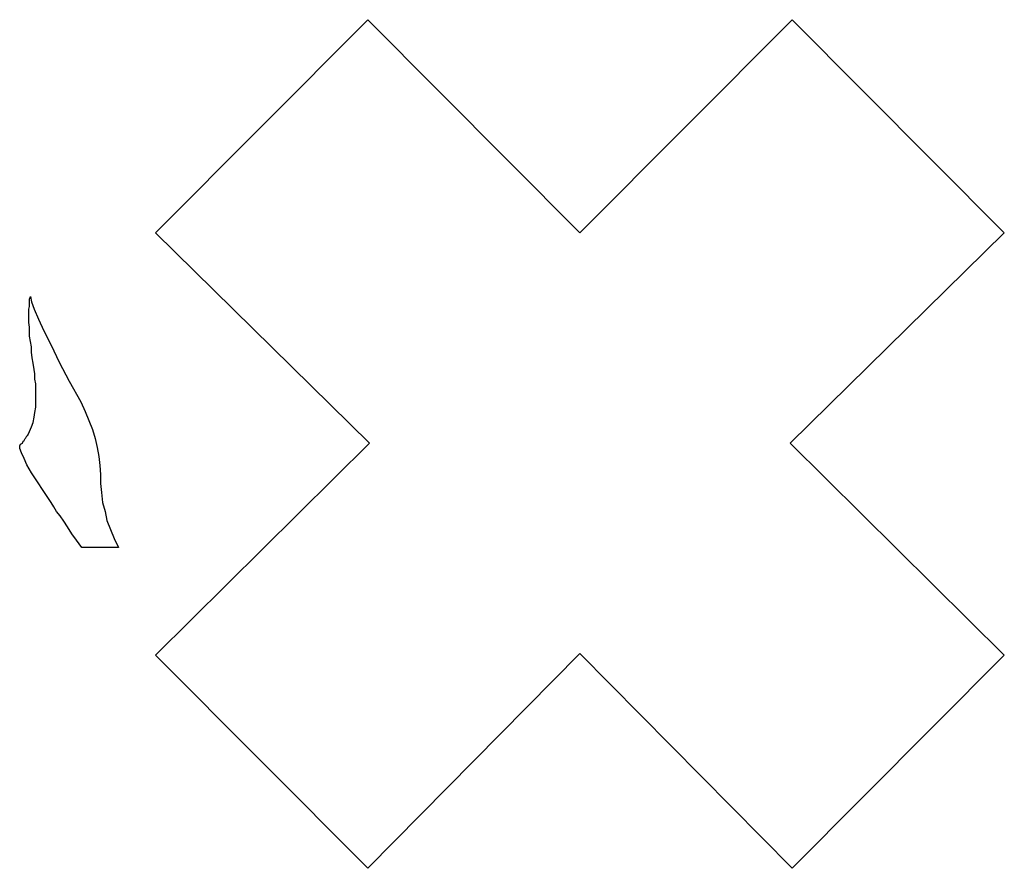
# Model space of a CAD drawing. Extents: x 0 to 19, y -0.1 to 2.1.
# Tile 8 of 17: x 3.2 to 5.3, y 0 to 1.8. Entities that reach past the tile are written whole.
import ezdxf

# ---------------------------------------------------------------- set-up
doc = ezdxf.new("R2010")
doc.units = 0

msp = doc.modelspace()

# ---------------------------------------------------------------- linework, layer by layer
at = {"color": 0}
for p, q in [((3.490234, 1.380859, 0.5), (3.951172, 1.84375, 0.5)), ((3.951172, 1.84375, 0.5), (4.412109, 1.380859, 0.5)), ((4.412109, 1.380859, 0.5), (4.873047, 1.84375, 0.5)), ((4.873047, 1.84375, 0.5), (5.333984, 1.380859, 0.5)), ((3.955078, 0.923828, 0.5), (3.490234, 1.380859, 0.5)), ((5.333984, 1.380859, 0.5), (4.869141, 0.923828, 0.5)), ((3.216797, 1.236328, 0.5), (3.21875, 1.242188, 0.5)), ((3.21875, 1.242188, 0.5), (3.220703, 1.230469, 0.5)), ((3.214844, 1.214844, 0.5), (3.216797, 1.220703, 0.5)), ((3.216797, 1.232422, 0.5), (3.216797, 1.236328, 0.5)), ((3.216797, 1.226563, 0.5), (3.216797, 1.232422, 0.5)), ((3.216797, 1.220703, 0.5), (3.216797, 1.226563, 0.5)), ((3.220703, 1.230469, 0.5), (3.226563, 1.214844, 0.5)), ((3.214844, 1.208984, 0.5), (3.214844, 1.214844, 0.5)), ((3.214844, 1.201172, 0.5), (3.214844, 1.208984, 0.5)), ((3.214844, 1.195313, 0.5), (3.214844, 1.201172, 0.5)), ((3.226563, 1.214844, 0.5), (3.236328, 1.193359, 0.5)), ((3.214844, 1.185547, 0.5), (3.214844, 1.195313, 0.5)), ((3.216797, 1.175781, 0.5), (3.214844, 1.185547, 0.5)), ((3.236328, 1.193359, 0.5), (3.248047, 1.167969, 0.5)), ((3.216797, 1.166016, 0.5), (3.216797, 1.175781, 0.5)), ((3.216797, 1.15625, 0.5), (3.216797, 1.166016, 0.5)), ((3.21875, 1.144531, 0.5), (3.216797, 1.15625, 0.5)), ((3.248047, 1.167969, 0.5), (3.263672, 1.136719, 0.5)), ((3.220703, 1.132813, 0.5), (3.21875, 1.144531, 0.5)), ((3.263672, 1.136719, 0.5), (3.28125, 1.099609, 0.5)), ((3.220703, 1.121094, 0.5), (3.220703, 1.132813, 0.5)), ((3.222656, 1.109375, 0.5), (3.220703, 1.121094, 0.5)), ((3.224609, 1.097656, 0.5), (3.222656, 1.109375, 0.5)), ((3.226563, 1.083984, 0.5), (3.224609, 1.097656, 0.5)), ((3.28125, 1.099609, 0.5), (3.302734, 1.058594, 0.5)), ((3.228516, 1.074219, 0.5), (3.226563, 1.083984, 0.5)), ((3.228516, 1.0625, 0.5), (3.228516, 1.074219, 0.5)), ((3.230469, 1.052734, 0.5), (3.228516, 1.0625, 0.5)), ((3.230469, 1.042969, 0.5), (3.230469, 1.052734, 0.5)), ((3.302734, 1.058594, 0.5), (3.328125, 1.013672, 0.5)), ((3.230469, 1.035156, 0.5), (3.230469, 1.042969, 0.5)), ((3.230469, 1.025391, 0.5), (3.230469, 1.035156, 0.5)), ((3.230469, 1.013672, 0.5), (3.230469, 1.025391, 0.5)), ((3.230469, 1.001953, 0.5), (3.230469, 1.013672, 0.5)), ((3.328125, 1.013672, 0.5), (3.337891, 0.992188, 0.5)), ((3.226563, 0.980469, 0.5), (3.228516, 0.990234, 0.5)), ((3.228516, 0.990234, 0.5), (3.230469, 1.001953, 0.5)), ((3.337891, 0.992188, 0.5), (3.345703, 0.972656, 0.5)), ((3.220703, 0.958984, 0.5), (3.224609, 0.96875, 0.5)), ((3.224609, 0.96875, 0.5), (3.226563, 0.980469, 0.5)), ((3.345703, 0.972656, 0.5), (3.353516, 0.953125, 0.5)), ((3.210938, 0.939453, 0.5), (3.212891, 0.941406, 0.5)), ((3.212891, 0.941406, 0.5), (3.216797, 0.949219, 0.5)), ((3.216797, 0.949219, 0.5), (3.220703, 0.958984, 0.5)), ((3.353516, 0.953125, 0.5), (3.359375, 0.933594, 0.5)), ((3.195313, 0.917969, 0.5), (3.197266, 0.921875, 0.5)), ((3.197266, 0.921875, 0.5), (3.201172, 0.923828, 0.5)), ((3.201172, 0.923828, 0.5), (3.203125, 0.927734, 0.5)), ((3.203125, 0.927734, 0.5), (3.205078, 0.929688, 0.5)), ((3.205078, 0.929688, 0.5), (3.207031, 0.933594, 0.5)), ((3.207031, 0.933594, 0.5), (3.208984, 0.935547, 0.5)), ((3.208984, 0.935547, 0.5), (3.210938, 0.939453, 0.5)), ((3.359375, 0.933594, 0.5), (3.363281, 0.914063, 0.5)), ((3.490234, 0.462891, 0.5), (3.955078, 0.923828, 0.5)), ((4.869141, 0.923828, 0.5), (5.333984, 0.462891, 0.5)), ((3.195313, 0.912109, 0.5), (3.195313, 0.917969, 0.5)), ((3.199219, 0.902344, 0.5), (3.195313, 0.912109, 0.5)), ((3.205078, 0.890625, 0.5), (3.199219, 0.902344, 0.5)), ((3.363281, 0.914063, 0.5), (3.367188, 0.894531, 0.5)), ((3.210938, 0.876953, 0.5), (3.205078, 0.890625, 0.5)), ((3.220703, 0.859375, 0.5), (3.210938, 0.876953, 0.5)), ((3.367188, 0.894531, 0.5), (3.369141, 0.875, 0.5)), ((3.232422, 0.841797, 0.5), (3.220703, 0.859375, 0.5)), ((3.369141, 0.875, 0.5), (3.371094, 0.855469, 0.5)), ((3.371094, 0.855469, 0.5), (3.371094, 0.835938, 0.5)), ((3.248047, 0.818359, 0.5), (3.232422, 0.841797, 0.5)), ((3.371094, 0.835938, 0.5), (3.373047, 0.816406, 0.5)), ((3.263672, 0.794922, 0.5), (3.248047, 0.818359, 0.5)), ((3.373047, 0.816406, 0.5), (3.375, 0.794922, 0.5)), ((3.269531, 0.785156, 0.5), (3.263672, 0.794922, 0.5)), ((3.375, 0.794922, 0.5), (3.380859, 0.775391, 0.5)), ((3.275391, 0.775391, 0.5), (3.269531, 0.785156, 0.5)), ((3.283203, 0.765625, 0.5), (3.275391, 0.775391, 0.5)), ((3.380859, 0.775391, 0.5), (3.384766, 0.755859, 0.5)), ((3.291016, 0.753906, 0.5), (3.283203, 0.765625, 0.5)), ((3.298828, 0.742188, 0.5), (3.291016, 0.753906, 0.5)), ((3.384766, 0.755859, 0.5), (3.392578, 0.736328, 0.5)), ((3.308594, 0.726563, 0.5), (3.298828, 0.742188, 0.5)), ((3.392578, 0.736328, 0.5), (3.400391, 0.716797, 0.5)), ((3.318359, 0.712891, 0.5), (3.308594, 0.726563, 0.5)), ((3.330078, 0.697266, 0.5), (3.318359, 0.712891, 0.5)), ((3.400391, 0.716797, 0.5), (3.410156, 0.697266, 0.5)), ((3.410156, 0.697266, 0.5), (3.330078, 0.697266, 0.5)), ((3.951172, 0, 0.5), (3.490234, 0.462891, 0.5)), ((4.412109, 0.466797, 0.5), (3.951172, 0, 0.5)), ((4.873047, 0, 0.5), (4.412109, 0.466797, 0.5)), ((5.333984, 0.462891, 0.5), (4.873047, 0, 0.5))]:
    msp.add_line(p, q, dxfattribs=at)

doc.saveas('drawing.dxf')
